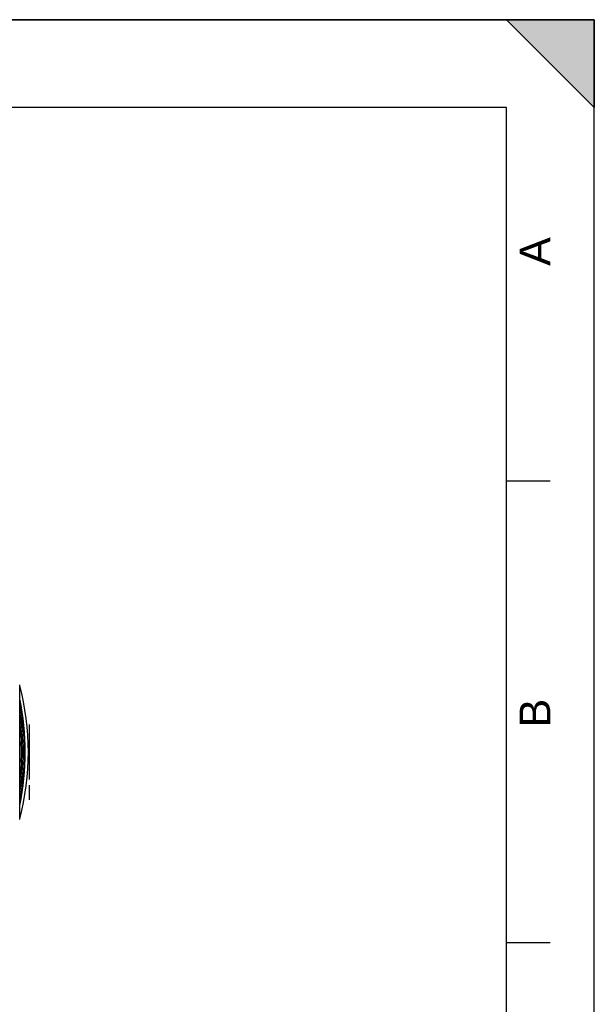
# Model space of a CAD drawing. Header units: millimetres. Extents: x 0 to 594, y 0 to 420.
# Tile 45 of 45: x 529 to 594, y 308 to 420. Entities that reach past the tile are written whole.
import ezdxf

# ---------------------------------------------------------------- set-up
doc = ezdxf.new("R2010")
doc.units = ezdxf.units.MM
doc.header["$LTSCALE"] = 32.67
doc.layers.get('0').update_dxf_attribs({"linetype": 'CONTINUOUS'})
doc.layers.add('06_COURBES', color=7, linetype='CONTINUOUS')
doc.layers.add('AXES_REF', color=7, linetype='CONTINUOUS')
doc.styles.add('TEXTSTYLE_2', font='arial.ttf')

# ---------------------------------------------------------------- blocks, each defined once
blk = doc.blocks.new('MARGEA2_BL0', base_point=(296.99996, 210.000076))
at = {"color": 7, "linetype": 'Continuous'}
for p, q in [((594, 420), (-0.000082, 420)), ((594.000002, 420.000076), (0.000002, 420.000076)), ((594.000002, 420.000076), (0.000002, 420.000076)), ((594.000002, 410.000076), (584.000002, 420.000076)), ((584.000002, 420.000076), (594.000002, 420.000076)), ((594.000002, 410.000076), (584.000002, 420.000076)), ((594, 0.000078), (594.000002, 420.000076)), ((594.000002, 0.000076), (594.000002, 420.000076)), ((594.000002, 420.000076), (594.000002, 410.000076)), ((584.000002, 410.000076), (10.000002, 410.000076)), ((584.000002, 10.000076), (584.000002, 410.000076)), ((589.000002, 367.500076), (584.000002, 367.500076)), ((589.000002, 315.000076), (584.000002, 315.000076))]:
    blk.add_line(p, q, dxfattribs=at)
blk.add_solid([(594.000002, 410.000076), (584.000002, 420.000076), (594.000002, 420.000076)], dxfattribs=at)
at = {"color": 5, "linetype": 'Continuous', "style": 'TEXTSTYLE_2', "oblique": 0.00001872}
for s, p in [('A', (589.000002, 392.000076)), ('B', (589.000002, 339.500076))]:
    blk.add_text(s, height=3.5, rotation=90, dxfattribs=at).set_placement(p)

msp = doc.modelspace()

# ---------------------------------------------------------------- linework, layer by layer
at = {"color": 7, "linetype": 'Continuous'}
for p, q in [((0, 420), (594, 420)), ((594, 0), (594, 420)), ((528.66935, 329.02893), (528.66935, 344.35164))]:
    msp.add_line(p, q, dxfattribs=at)
for radius, start, end in [(29.2375, 348.8695481, 11.1304519), (28.925, 352.6528011, 7.3471982), (28.75, 356.2295638, 3.7704362)]:
    msp.add_arc((499.98185, 336.69028), radius, start, end, dxfattribs=at)
at = {"color": 9, "linetype": 'Continuous'}
msp.add_arc((499.98185, 336.69028), 29.07206, 350.6714, 9.3286, dxfattribs=at)
at = {"layer": '06_COURBES', "color": 4, "linetype": 'Continuous'}
for p, q in [((529.73185, 339.81528), (529.73185, 333.56528)), ((529.73185, 332.91734), (529.73185, 331.26157))]:
    msp.add_line(p, q, dxfattribs=at)
at = {"layer": 'AXES_REF', "color": 7, "linetype": 'Continuous'}
msp.add_arc((499.98185, 336.69028), 29.675, 345.177972, 14.822028, dxfattribs=at)
at = {"layer": 'AXES_REF', "color": 9, "linetype": 'Continuous'}
msp.add_arc((499.98185, 336.69028), 29.32206, 348.059415, 11.940585, dxfattribs=at)

# ---------------------------------------------------------------- block references
at = {"color": 2, "linetype": 'Continuous'}
msp.add_blockref('MARGEA2_BL0', (296.99996, 210.00008), dxfattribs=at)

doc.saveas('drawing.dxf')
